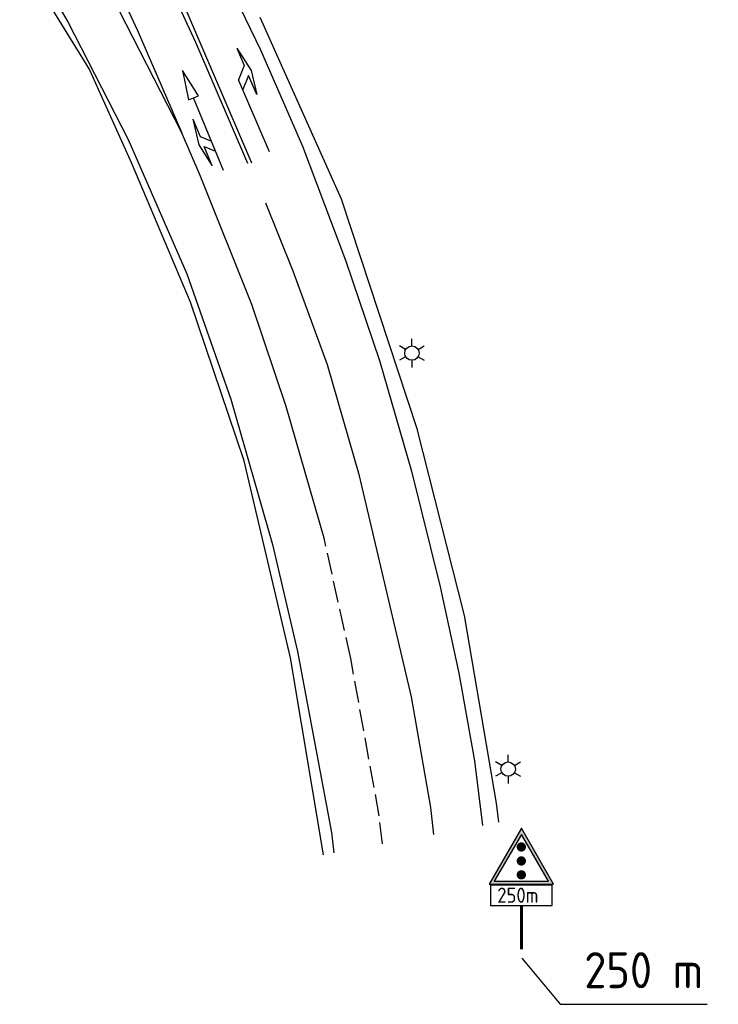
# Model space of a CAD drawing. Extents: x 237360 to 238772, y 446460 to 447476.
# Tile 7 of 14: x 238232 to 238329, y 446814 to 446951. Entities that reach past the tile are written whole.
import ezdxf

# ---------------------------------------------------------------- set-up
doc = ezdxf.new("R2010")
doc.units = 0
doc.header["$MEASUREMENT"] = 0
doc.linetypes.add('VERFSTIP', pattern=[4, 3, -1])
doc.layers.get('0').update_dxf_attribs({"linetype": 'CONTINUOUS'})
for name, color, linetype in [('MAATVOERING', 252, 'CONTINUOUS'), ('MDI-XX-MARKERING', 253, 'CONTINUOUS'), ('MDI-XX-TERREINAFSCH', 253, 'CONTINUOUS'), ('MDI-XX-VERLICHTING', 2, 'CONTINUOUS'), ('MEUBILAIR', 7, 'CONTINUOUS'), ('VRI-MEUBULAIR', 7, 'CONTINUOUS')]:
    doc.layers.add(name, color=color, linetype=linetype)
doc.styles.add('ISO', font='ISO.shx', dxfattribs={"height": 0.7})

# ---------------------------------------------------------------- blocks, each defined once
blk = doc.blocks.new('PIJL-L')
at = {"layer": 'MDI-XX-MARKERING'}
for p, q in [((2.3, 0.9), (0.6, 0.6)), ((4.1, 0.6), (2.3, 0.9)), ((0, 0), (5.45, 0)), ((0.6, 0.6), (2.05, 0.6)), ((2.05, 0.6), (1.45, 0)), ((2.8, 0.6), (2.2, 0)), ((4.1, 0.6), (2.8, 0.6)), ((7.5, 0), (5.45, 0.375)), ((5.45, 0.375), (5.45, -0.375)), ((5.45, -0.375), (7.5, 0))]:
    blk.add_line(p, q, dxfattribs=at)
blk = doc.blocks.new('PIJLR')
at = {"layer": 'MDI-XX-MARKERING'}
for p, q in [((0, 0), (5.45, 0)), ((5.45, -0.75), (4.7, 0)), ((6.2, -0.75), (5.45, 0)), ((4, -0.75), (5.45, -0.75)), ((5.7, -1.05), (4, -0.75)), ((7.5, -0.75), (5.7, -1.05)), ((7.5, -0.75), (6.2, -0.75))]:
    blk.add_line(p, q, dxfattribs=at)

msp = doc.modelspace()

# ---------------------------------------------------------------- hatches: boundary and pattern name
at = {"layer": 'VRI-MEUBULAIR'}
h = msp.add_hatch(color=1, dxfattribs=at)
h.paths.add_polyline_path([(238301.29, 446838.53), (238296.81, 446830.77), (238305.77, 446830.77)])
h.paths.add_polyline_path([(238301.29, 446837.66), (238297.52, 446831.16), (238305.04, 446831.15)], flags=16)

# ---------------------------------------------------------------- linework, layer by layer
at = {"color": 24}
for p, q in [((238301.35, 446820.5), (238306.67, 446814.07)), ((238306.67, 446814.07), (238327.09, 446814.07))]:
    msp.add_line(p, q, dxfattribs=at)
at = {"layer": 'MDI-XX-MARKERING'}
for p, q in [((238249.08, 446962.6, 44.4), (238256.04, 446947.69, 44.4)), ((238257.49, 446962.38, 44.4), (238265.03, 446946.61, 44.62)), ((238231.62, 446961.97, 43.96), (238238.3, 446950.5, 43.94)), ((238241.98, 446962.29, 44.35), (238247.98, 446949.29, 44.35)), ((238254.1, 446935.16, 44.33), (238244.26, 446954.37, 44.21)), ((238263.84, 446930.89, 44.6), (238253.9, 446954.14, 44.46)), ((238238.3, 446950.5, 43.94), (238246.69, 446934.15, 44.06)), ((238247.98, 446949.29, 44.35), (238254.1, 446935.16, 44.33)), ((238256.04, 446947.69, 44.4), (238263.24, 446930.86, 44.52)), ((238265.03, 446946.61, 44.62), (238270.87, 446933.24, 44.7)), ((238246.69, 446934.15, 44.06), (238254.83, 446915.52, 44.06)), ((238270.87, 446933.24, 44.7), (238276.85, 446917.42, 44.91)), ((238276.85, 446917.42, 44.91), (238281.56, 446903.47, 44.97)), ((238254.83, 446915.52, 44.06), (238260.93, 446898.08, 44.06)), ((238281.56, 446903.47, 44.97), (238286.04, 446888.09, 44.95)), ((238260.93, 446898.08, 44.06), (238266.71, 446877.94, 44.07)), ((238286.04, 446888.09, 44.95), (238290.01, 446872.06, 44.93)), ((238266.71, 446877.94, 44.07), (238270.19, 446863.05, 44.2)), ((238290.01, 446872.06, 44.93), (238292.61, 446860.04, 44.94)), ((238270.19, 446863.05, 44.2), (238274.92, 446837.95, 44.27)), ((238292.61, 446860.04, 44.94), (238294.78, 446847.89, 45.03)), ((238294.78, 446847.89, 45.03), (238295.91, 446838.92, 45.01)), ((238274.92, 446837.95, 44.27), (238275.23, 446835.11, 44.3))]:
    msp.add_line(p, q, dxfattribs=at)
for points in [[(238273.89, 446878.79, 44.31), (238268.62, 446897.08, 44.43), (238263.86, 446911.23, 44.43), (238256.66, 446929.18, 44.26), (238254.1, 446935.16, 44.33)], [(238289.12, 446837.67, 44.83), (238288.73, 446841.41, 44.8), (238286.01, 446856.79, 44.84), (238278.79, 446887.44, 44.78), (238274.34, 446902.88, 44.76), (238269.57, 446915.86, 44.74), (238265.8, 446925.3, 44.56)]]:
    msp.add_polyline3d(points, dxfattribs=at)
at = {"layer": 'MDI-XX-MARKERING', "linetype": 'VERFSTIP'}
msp.add_polyline3d([(238282, 446836.36, 44.65), (238281.54, 446840.25, 44.64), (238277.59, 446862.09, 44.52), (238273.89, 446878.79, 44.31)], dxfattribs=at)
at = {"layer": 'MDI-XX-TERREINAFSCH'}
for p, q in [((238231.6, 446959.6, 43.88), (238241.3, 446943.82, 43.89)), ((238276.32, 446925.88, 44.87), (238265, 446951.12, 44.67)), ((238241.3, 446943.82, 43.89), (238247.12, 446930.88, 44)), ((238247.12, 446930.88, 44), (238255.28, 446911.63, 44.02)), ((238286.81, 446893.96, 45.01), (238276.32, 446925.88, 44.87)), ((238255.28, 446911.63, 44.02), (238262.67, 446889.74, 43.91)), ((238293.37, 446868.04, 44.92), (238286.81, 446893.96, 45.01)), ((238262.67, 446889.74, 43.91), (238269.16, 446862.16, 44.04)), ((238297.84, 446842.02, 44.93), (238293.37, 446868.04, 44.92)), ((238269.16, 446862.16, 44.04), (238273.74, 446834.83, 44.25)), ((238298.18, 446839.34, 44.95), (238297.84, 446842.02, 44.93))]:
    msp.add_line(p, q, dxfattribs=at)
at = {"layer": 'MDI-XX-VERLICHTING', "color": 1, "linetype": 'Continuous'}
for p, q in [((238286.08, 446905.5, 44.81), (238286.08, 446906.5, 44.81)), ((238285.21, 446905, 44.81), (238284.35, 446905.5, 44.81)), ((238286.94, 446905, 44.81), (238287.81, 446905.5, 44.81)), ((238285.21, 446904, 44.81), (238284.35, 446903.5, 44.81)), ((238286.08, 446903.5, 44.81), (238286.08, 446902.5, 44.81)), ((238286.94, 446904, 44.81), (238287.81, 446903.5, 44.81)), ((238298.59, 446847.23, 45.02), (238297.72, 446847.73, 45.02)), ((238299.46, 446847.73, 45.02), (238299.46, 446848.73, 45.02)), ((238300.32, 446847.23, 45.02), (238301.19, 446847.73, 45.02)), ((238298.59, 446846.23, 45.02), (238297.72, 446845.73, 45.02)), ((238300.32, 446846.23, 45.02), (238301.19, 446845.73, 45.02)), ((238299.46, 446845.73, 45.02), (238299.46, 446844.73, 45.02))]:
    msp.add_line(p, q, dxfattribs=at)
for centre in [(238286.08, 446904.5, 44.81), (238299.46, 446846.73, 45.02)]:
    msp.add_circle(centre, 1, dxfattribs=at)
at = {"layer": 'MEUBILAIR'}
for p, q in [((238297.01, 446830.63), (238297.01, 446827.81)), ((238305.59, 446830.63), (238297.01, 446830.63)), ((238305.59, 446827.81), (238305.59, 446830.63)), ((238297.01, 446827.81), (238305.59, 446827.81))]:
    msp.add_line(p, q, dxfattribs=at)
at = {"layer": 'MEUBILAIR', "color": 1, "const_width": 0.644}
msp.add_lwpolyline([(238300.96, 446835.92, 1), (238301.61, 446835.92, 1)], format="xyb", close=True, dxfattribs=at)
at = {"layer": 'MEUBILAIR', "color": 50, "const_width": 0.644}
msp.add_lwpolyline([(238300.96, 446833.98, 1), (238301.61, 446833.98, 1)], format="xyb", close=True, dxfattribs=at)
at = {"layer": 'MEUBILAIR', "color": 90, "const_width": 0.644}
msp.add_lwpolyline([(238300.96, 446832.05, 1), (238301.61, 446832.05, 1)], format="xyb", close=True, dxfattribs=at)
at = {"layer": 'MEUBILAIR', "const_width": 0.4}
msp.add_lwpolyline([(238301.32, 446827.77), (238301.32, 446821.69)], dxfattribs=at)
at = {"layer": 'VRI-MEUBULAIR', "color": 1}
for points in [[(238301.29, 446838.53), (238296.81, 446830.77), (238305.77, 446830.77)], [(238301.29, 446837.66), (238297.52, 446831.16), (238305.04, 446831.15)]]:
    msp.add_lwpolyline(points, close=True, dxfattribs=at)

# ---------------------------------------------------------------- block references
at = {"layer": 'MDI-XX-MARKERING', "xscale": 2, "yscale": 2, "zscale": 2}
for name, p, rotation in [('PIJLR', (238266.32, 446932.45, 44.63), 113.2504367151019), ('PIJL-L', (238259.9, 446929.86, 44.53), 112.3337042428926)]:
    msp.add_blockref(name, p, dxfattribs=dict(at, rotation=rotation))

# ---------------------------------------------------------------- texts
at = {"layer": 'MAATVOERING', "color": 7, "style": 'ISO'}
msp.add_text('250 m ', height=5, dxfattribs=at).set_placement((238310.03, 446816.31))
at = {"layer": 'MEUBILAIR', "style": 'ISO'}
msp.add_text('250m', height=2.098, dxfattribs=at).set_placement((238297.94, 446828.17))

doc.saveas('drawing.dxf')
